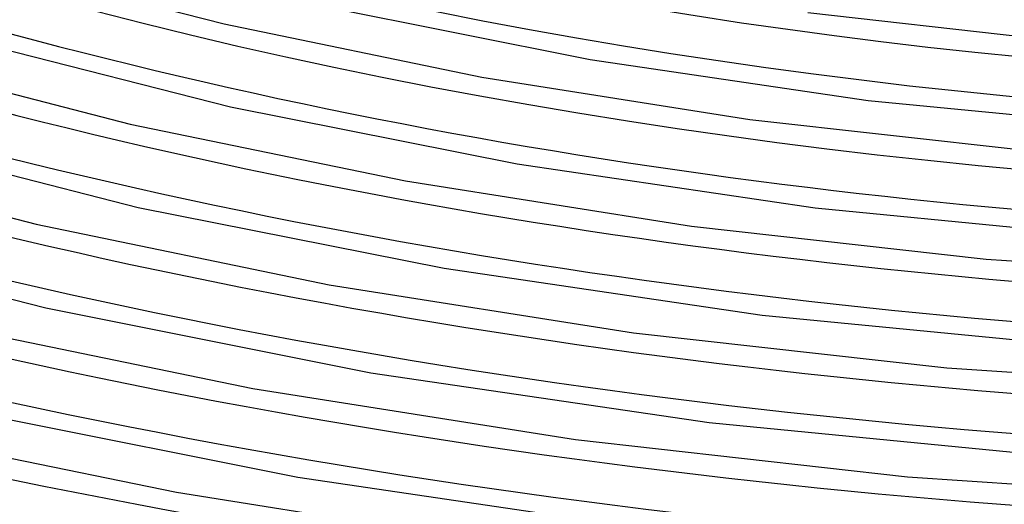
# Model space of a CAD drawing. Header units: millimetres. Extents: x -866 to 866, y -967 to 997.
# Tile 23 of 74: x -200 to -76, y 419 to 480. Entities that reach past the tile are written whole.
import ezdxf

# ---------------------------------------------------------------- set-up
doc = ezdxf.new("R2010")
doc.units = ezdxf.units.MM
doc.layers.add('HIDDEN', color=7, linetype='Continuous')
doc.layers.add('THICK', color=7, linetype='Continuous')

msp = doc.modelspace()

# ---------------------------------------------------------------- linework, layer by layer
at = {"layer": 'HIDDEN'}
for centre, major_axis, start_param, end_param in [((0, 663.81), (-556.5, 0), 0, 2.617994), ((0, 663.8), (-356.74, 0), 1.061214, 2.069907), ((0, 663.8), (-384.56, 0), 1.0602, 2.070921), ((0, 663.8), (-412.38, 0), 1.059322, 2.071798), ((0, 663.8), (-440.21, 0), 1.058556, 2.072565), ((0, 663.8), (-468.04, 0), 1.057881, 2.07324), ((0, 663.8), (-495.86, 0), 1.057281, 2.073839), ((0, 663.8), (-523.68, 0), 1.056745, 2.074375)]:
    msp.add_ellipse(centre, major_axis=major_axis, ratio=0.5, start_param=start_param, end_param=end_param, dxfattribs=at)
at = {"layer": 'THICK'}
for p, q in [((-204.9, 487.18), (-174.06, 479.25)), ((-161.63, 481.47), (-128.03, 474.78)), ((-100.7, 480.68), (-68.43, 477.06)), ((-174.06, 479.25), (-141.66, 472.57)), ((-207.45, 477.53), (-173.25, 468.82)), ((-218.81, 475.13), (-185.87, 466.65)), ((-128.03, 474.78), (-93.1, 469.64)), ((-141.66, 472.57), (-107.99, 467.25)), ((-93.1, 469.64), (-57.18, 466.13)), ((-173.25, 468.82), (-137.22, 461.65)), ((-185.87, 466.65), (-151.26, 459.51)), ((-107.99, 467.25), (-73.36, 463.37)), ((-221.36, 465.48), (-184.86, 456.18)), ((-232.72, 463.08), (-197.68, 454.05)), ((-137.22, 461.65), (-99.76, 456.13)), ((-151.26, 459.51), (-115.29, 453.83)), ((-184.86, 456.18), (-146.4, 448.52)), ((-99.76, 456.13), (-61.24, 452.37)), ((-235.28, 453.43), (-196.47, 443.54)), ((-197.68, 454.05), (-160.86, 446.45)), ((-115.29, 453.83), (-78.29, 449.68)), ((-78.29, 449.68), (-40.49, 447.12)), ((-146.4, 448.52), (-106.41, 442.63)), ((-160.86, 446.45), (-122.58, 440.4)), ((-196.47, 443.54), (-155.59, 435.38)), ((-106.41, 442.63), (-65.3, 438.6)), ((-209.49, 441.45), (-170.45, 433.4)), ((-122.58, 440.4), (-83.22, 435.99)), ((-83.22, 435.99), (-43.04, 433.26)), ((-155.59, 435.38), (-113.07, 429.12)), ((-170.45, 433.4), (-129.88, 426.98)), ((-208.09, 430.89), (-164.77, 422.25)), ((-221.3, 428.86), (-180.05, 420.34)), ((-113.07, 429.12), (-69.36, 424.84)), ((-129.88, 426.98), (-88.14, 422.29)), ((-164.77, 422.25), (-119.73, 415.61)), ((-88.14, 422.29), (-45.59, 419.41)), ((-180.05, 420.34), (-137.17, 413.55))]:
    msp.add_line(p, q, dxfattribs=at)
for centre, major_axis, start_param, end_param in [((0, 668.14), (606.5, 0), -3.141592, -0.523599), ((0, 668.14), (-551.5, 0), 0, 2.617994), ((0, 663.81), (-606.5, 0), 0, 2.617994), ((0, 663.8), (366.71, 0), -2.08076, -1.071305), ((0, 663.8), (394.54, 0), -2.081722, -1.070343), ((0, 663.8), (422.37, 0), -2.082557, -1.069508), ((0, 663.8), (450.19, 0), -2.083288, -1.068776), ((0, 663.8), (478.01, 0), -2.083935, -1.06813), ((0, 663.8), (505.84, 0), -2.08451, -1.067554), ((0, 663.8), (533.66, 0), -2.085026, -1.067039)]:
    msp.add_ellipse(centre, major_axis=major_axis, ratio=0.5, start_param=start_param, end_param=end_param, dxfattribs=at)

doc.saveas('drawing.dxf')
